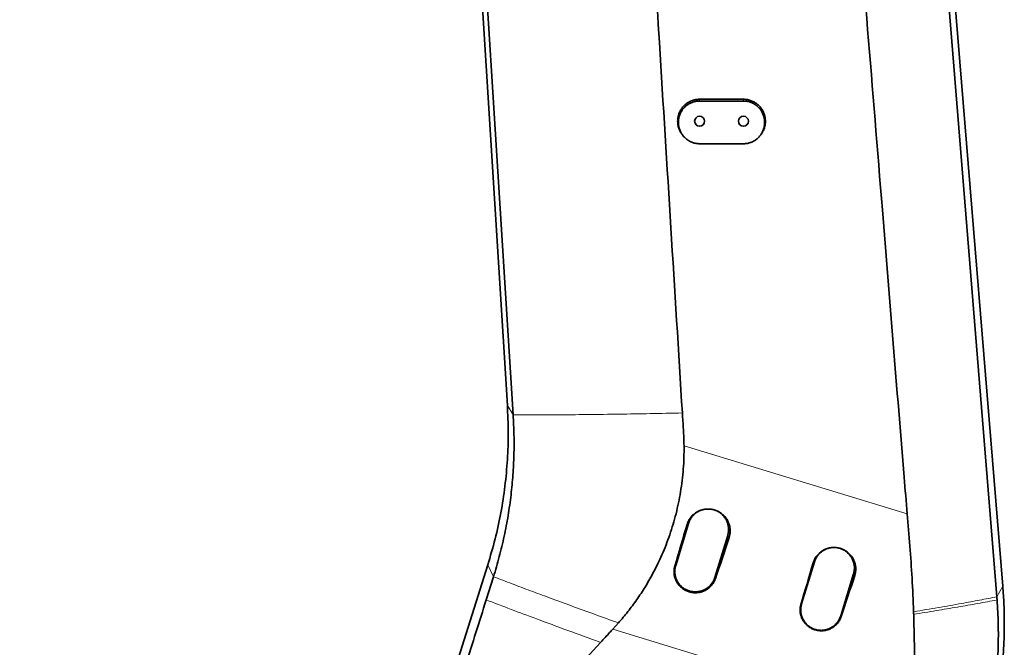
# Model space of a CAD drawing. Header units: millimetres. Extents: x 0 to 11920, y 0 to 8400.
# Tile 49 of 61: x 8028 to 8701, y 5926 to 6355. Entities that reach past the tile are written whole.
import ezdxf

# ---------------------------------------------------------------- set-up
doc = ezdxf.new("R2010")
doc.units = ezdxf.units.MM
doc.header["$LTSCALE"] = 20
doc.styles.add('SLDTEXTSTYLE0', font='TXT', dxfattribs={"width": 0.605})
doc.dimstyles.new('SLDDIMSTYLE0', dxfattribs={"dimtxt": 70, "dimasz": 70, "dimexe": 0, "dimexo": 0.0625, "dimgap": 17.5, "dimtad": 1, "dimdec": 1, "dimrnd": 1e-09, "dimzin": 12, "dimdsep": 46, "dimtxsty": 'SLDTEXTSTYLE0', "dimsah": 1, "dimcen": 0.09, "dimadec": 0, "dimazin": 3, "dimtfac": 1, "dimtofl": 0, "dimtmove": 0, "dimatfit": 3, "dimfxl": 1, "dimfrac": 2, "dimtolj": 1, "dimtzin": 12, "dimarcsym": 0})
doc.dimstyles.new('SLDDIMSTYLE2', dxfattribs={"dimtxt": 70, "dimasz": 70, "dimexe": 0, "dimexo": 0.0625, "dimgap": 17.5, "dimtad": 1, "dimdec": 0, "dimrnd": 1e-09, "dimzin": 12, "dimdsep": 46, "dimtxsty": 'SLDTEXTSTYLE0', "dimsah": 1, "dimcen": 0.09, "dimadec": 0, "dimazin": 3, "dimtfac": 1, "dimtofl": 0, "dimtmove": 0, "dimatfit": 3, "dimfxl": 1, "dimfrac": 2, "dimtolj": 1, "dimtzin": 12, "dimarcsym": 0})

# ---------------------------------------------------------------- blocks, each defined once
blk = doc.blocks.new('_D_1')
at = {"color": 7, "linetype": 'Continuous', "lineweight": 0}
for p, q in [((8249.97, 7390.62), (7262.52, 7390.62)), ((7292.52, 7390.62), (7292.52, 4945.22)), ((7780.38, 4945.22), (7262.52, 4945.22))]:
    blk.add_line(p, q, dxfattribs=at)
at = {"color": 7, "linetype": 'Continuous', "lineweight": 18}
for points in [[(7292.52, 7390.62), (7282.52, 7320.62), (7302.52, 7320.62)], [(7292.52, 4945.22), (7302.52, 5015.22), (7282.52, 5015.22)]]:
    blk.add_solid(points, dxfattribs=at)
at = {"color": 7, "linetype": 'Continuous', "lineweight": 18, "insert": (7202.28, 6060.97), "char_height": 70, "attachment_point": 1, "rotation": 90, "style": 'SLDTEXTSTYLE0'}
blk.add_mtext('2445', dxfattribs=at)
blk = doc.blocks.new('_D_2')
at = {"color": 7, "linetype": 'Continuous', "lineweight": 0}
for p, q in [((8455.97, 7005.22), (7402.52, 7005.22)), ((7432.52, 5725.22), (7432.52, 7005.22)), ((8455.97, 5725.22), (7402.52, 5725.22))]:
    blk.add_line(p, q, dxfattribs=at)
at = {"color": 7, "linetype": 'Continuous', "lineweight": 18}
for points in [[(7432.52, 7005.22), (7422.52, 6935.22), (7442.52, 6935.22)], [(7432.52, 5725.22), (7442.52, 5795.22), (7422.52, 5795.22)]]:
    blk.add_solid(points, dxfattribs=at)
at = {"color": 7, "linetype": 'Continuous', "lineweight": 18, "insert": (7342.28, 6258.28), "char_height": 70, "attachment_point": 1, "rotation": 90, "style": 'SLDTEXTSTYLE0'}
blk.add_mtext('1280', dxfattribs=at)

msp = doc.modelspace()

# ---------------------------------------------------------------- linework, layer by layer
at = {"color": 7, "linetype": 'Continuous', "lineweight": 35}
for p, q in [((8361.51, 6090.97), (8305.27, 6995.6)), ((8665.53, 6393.22), (8700.35, 5967.39)), ((8522.97, 6300.22), (8492.97, 6300.22)), ((8492.97, 6299.04), (8522.97, 6299.04)), ((8522.97, 6269.83), (8492.97, 6269.83)), ((8485.41, 6010.24), (8476.64, 5981.55)), ((8503.42, 5973.36), (8512.19, 6002.05)), ((8288.2, 5792.3), (8348.14, 5981.96)), ((8571.48, 5983.92), (8562.71, 5955.23)), ((8347.05, 5957.95), (8352.03, 5973.78)), ((8589.49, 5947.05), (8598.26, 5975.74)), ((8433.57, 5937.94), (8437.44, 5942.21))]:
    msp.add_line(p, q, dxfattribs=at)
at = {"color": 8, "linetype": 'Continuous', "lineweight": 18}
for p, q in [((8492.97, 6299.04), (8492.97, 6300.22)), ((8522.97, 6299.04), (8522.97, 6300.22)), ((8365.48, 6084.42), (8361.51, 6090.97)), ((8482.34, 6063.27), (8634.96, 6016.74)), ((8484.4, 6009.45), (8485.41, 6010.24)), ((8513.15, 6000.72), (8512.19, 6002.05)), ((8352.03, 5973.78), (8348.14, 5981.96)), ((8476.08, 5981.11), (8476.64, 5981.55)), ((8570.63, 5983.27), (8571.48, 5983.92)), ((8503.93, 5972.65), (8503.42, 5973.36)), ((8599.06, 5974.63), (8598.26, 5975.74)), ((8696.27, 5960.08), (8700.35, 5967.39)), ((8562.31, 5954.93), (8562.71, 5955.23)), ((8589.84, 5946.56), (8589.49, 5947.05)), ((8639.07, 5875.29), (8433.57, 5937.94))]:
    msp.add_line(p, q, dxfattribs=at)
at = {"color": 7, "linetype": 'Continuous', "lineweight": 35, "flags": 128}
for points in [[(8365.48, 6084.42), (8353.19, 6279.75), (8340.9, 6475.09), (8324.97, 6728.38)], [(8634.19, 6728.38), (8658.08, 6432.68), (8677.18, 6196.38), (8696.27, 5960.08)], [(8370.29, 5868.95), (8384.59, 5884.55), (8398.9, 5900.14), (8425.28, 5928.91)]]:
    msp.add_lwpolyline(points, dxfattribs=at)
at = {"color": 7, "linetype": 'Continuous', "lineweight": 35}
for centre in [(8492.97, 6285.22), (8522.97, 6285.22)]:
    msp.add_circle(centre, 3.4, dxfattribs=at)
for centre, ratio, start_param, end_param in [((8546.48, 6087.83), 0.061499, 1.726603, 1.776646), ((8475.67, 6109.43), 0.114091, 4.506723, 4.556764), ((8632.68, 6061.55), 0.061499, 1.726438, 1.77648), ((8561.55, 6083.24), 0.114091, 4.506889, 4.556929)]:
    msp.add_ellipse(centre, major_axis=(175.43, 573.78), ratio=ratio, start_param=start_param, end_param=end_param, dxfattribs=at)
for points, knots in [([(8634.96, 6016.74), (8634.27, 6025.11), (8628.57, 6094.4), (8616.26, 6245.91), (8597.85, 6471.22), (8584.43, 6635.61), (8577.72, 6717.78)], [0, 0, 0, 0, 0.035827, 0.296503, 0.648376, 1, 1, 1, 1]), ([(8443.59, 6691.78), (8444.44, 6678.66), (8446.14, 6652.43), (8449.24, 6599.95), (8455.83, 6495.49), (8466.66, 6319.72), (8475.96, 6170.19), (8481.2, 6085.77)], [0, 0, 0, 0, 0.064939, 0.129878, 0.259756, 0.58211, 1, 1, 1, 1]), ([(8492.97, 6300.22), (8492.13, 6300.18), (8490.45, 6300.09), (8487.99, 6299.44), (8485.68, 6298.41), (8483.58, 6297), (8481.74, 6295.26), (8480.21, 6293.24), (8479.05, 6290.99), (8478.28, 6288.57), (8477.93, 6286.05), (8478, 6283.51), (8478.5, 6281.01), (8479.44, 6278.65), (8480.24, 6277.12), (8480.8, 6276.46), (8480.81, 6276.45)], [0, 0, 0, 0, 0.07655, 0.153101, 0.229648, 0.306195, 0.382818, 0.459441, 0.536272, 0.613103, 0.690154, 0.767206, 0.844316, 0.921426, 0.998484, 1, 1, 1, 1]), ([(8492.97, 6269.83), (8492.17, 6269.87), (8490.55, 6269.95), (8488.19, 6270.58), (8485.95, 6271.57), (8483.93, 6272.93), (8482.14, 6274.61), (8480.67, 6276.57), (8479.53, 6278.76), (8478.78, 6281.1), (8478.42, 6283.56), (8478.48, 6286.03), (8478.96, 6288.48), (8479.84, 6290.8), (8481.11, 6292.95), (8482.7, 6294.84), (8484.6, 6296.44), (8486.72, 6297.69), (8489.03, 6298.55), (8491.14, 6298.98), (8492.47, 6299.02), (8492.97, 6299.04)], [0, 0, 0, 0, 0.052486, 0.106498, 0.158983, 0.212983, 0.265615, 0.319753, 0.372728, 0.42722, 0.48053, 0.535378, 0.588819, 0.643813, 0.697171, 0.75209, 0.805193, 0.859856, 0.91262, 0.966931, 1, 1, 1, 1]), ([(8535.1, 6276.48), (8535.3, 6276.73), (8536.01, 6277.64), (8536.88, 6279.47), (8537.67, 6281.87), (8538.02, 6284.39), (8537.95, 6286.93), (8537.44, 6289.43), (8536.53, 6291.81), (8535.23, 6293.99), (8533.58, 6295.93), (8531.62, 6297.56), (8529.43, 6298.84), (8527.04, 6299.72), (8524.86, 6300.16), (8523.5, 6300.2), (8522.97, 6300.22)], [0, 0, 0, 0, 0.028894, 0.105723, 0.182551, 0.2596, 0.33665, 0.413758, 0.490865, 0.567921, 0.644975, 0.7219, 0.798824, 0.875553, 0.952282, 1, 1, 1, 1]), ([(8522.97, 6299.04), (8523.77, 6299), (8525.4, 6298.92), (8527.75, 6298.29), (8529.99, 6297.29), (8532.02, 6295.94), (8533.8, 6294.25), (8535.27, 6292.3), (8536.41, 6290.11), (8537.17, 6287.76), (8537.52, 6285.3), (8537.46, 6282.83), (8536.98, 6280.38), (8536.1, 6278.07), (8534.84, 6275.91), (8533.25, 6274.03), (8531.35, 6272.42), (8529.23, 6271.18), (8526.91, 6270.31), (8524.81, 6269.89), (8523.48, 6269.84), (8522.97, 6269.83)], [0, 0, 0, 0, 0.052487, 0.106501, 0.158987, 0.212988, 0.26562, 0.319758, 0.372733, 0.427226, 0.480533, 0.535379, 0.588817, 0.643807, 0.697168, 0.75209, 0.805198, 0.859867, 0.912628, 0.966937, 1, 1, 1, 1]), ([(8480.81, 6276.45), (8480.88, 6276.34), (8481.03, 6276.14), (8481.17, 6275.95), (8481.23, 6275.85)], [0, 0, 0, 0, 0.524979, 1, 1, 1, 1]), ([(8534.71, 6275.85), (8534.78, 6275.95), (8534.92, 6276.14), (8535.06, 6276.34), (8535.14, 6276.45)], [0, 0, 0, 0, 0.475022, 1, 1, 1, 1]), ([(8348.14, 5981.96), (8349.88, 5987.83), (8353.36, 5999.57), (8357.21, 6017.54), (8360.03, 6035.7), (8361.69, 6053.99), (8362.33, 6072.45), (8361.78, 6084.77), (8361.51, 6090.97)], [0, 0, 0, 0, 0.1662433, 0.3325055, 0.4987824, 0.6650694, 0.8313611, 1, 1, 1, 1]), ([(8352.03, 5973.78), (8353.4, 5978.36), (8356.15, 5987.53), (8359.44, 6001.5), (8362.13, 6015.61), (8364.09, 6029.59), (8365.4, 6043.39), (8366.07, 6057.02), (8366.17, 6070.71), (8365.71, 6079.85), (8365.48, 6084.42)], [0, 0, 0, 0, 0.127933, 0.256149, 0.384082, 0.512298, 0.633735, 0.755173, 0.877587, 1, 1, 1, 1]), ([(8481.2, 6085.77), (8481.46, 6082.03), (8481.97, 6074.54), (8482.22, 6067.03), (8482.34, 6063.27)], [0, 0, 0, 0, 0.499934, 1, 1, 1, 1]), ([(8437.44, 5942.21), (8439.64, 5944.78), (8444.04, 5949.91), (8450.12, 5958.13), (8455.77, 5966.71), (8461.64, 5976.89), (8467.41, 5988.74), (8472.79, 6002.5), (8477.05, 6016.86), (8479.65, 6029.33), (8481.1, 6039.54), (8481.87, 6047.4), (8482.34, 6055.32), (8482.34, 6060.62), (8482.34, 6063.27)], [0, 0, 0, 0, 0.077986, 0.155968, 0.234958, 0.313948, 0.424656, 0.535362, 0.649298, 0.763234, 0.822184, 0.881134, 0.940569, 1, 1, 1, 1]), ([(8484.4, 6009.45), (8484.67, 6010.23), (8485.22, 6011.8), (8486.53, 6013.94), (8488.18, 6015.86), (8490.11, 6017.46), (8492.31, 6018.73), (8494.68, 6019.61), (8497.19, 6020.1), (8499.73, 6020.15), (8502.27, 6019.78), (8504.69, 6019), (8506.96, 6017.82), (8508.98, 6016.29), (8510.73, 6014.43), (8512.12, 6012.34), (8513.14, 6010.02), (8513.75, 6007.59), (8513.93, 6005.09), (8513.73, 6002.77), (8513.33, 6001.34), (8513.15, 6000.72)], [0, 0, 0, 0, 0.052391, 0.106304, 0.158694, 0.2126, 0.265071, 0.319054, 0.371687, 0.425839, 0.478593, 0.53288, 0.585588, 0.639833, 0.692389, 0.746481, 0.798849, 0.852748, 0.904942, 0.958651, 1, 1, 1, 1]), ([(8495.82, 6019.78), (8495.33, 6019.67), (8494.06, 6019.4), (8492.15, 6018.53), (8490.16, 6017.24), (8488.42, 6015.64), (8486.97, 6013.75), (8485.99, 6011.92), (8485.57, 6010.7), (8485.41, 6010.24)], [0, 0, 0, 0, 0.101556, 0.263121, 0.420191, 0.581818, 0.738905, 0.900552, 1, 1, 1, 1]), ([(8512.19, 6002.05), (8512.38, 6002.8), (8512.77, 6004.33), (8512.85, 6006.69), (8512.57, 6009.05), (8511.88, 6011.31), (8510.82, 6013.45), (8509.44, 6015.35), (8507.73, 6017.01), (8505.79, 6018.34), (8503.77, 6019.32), (8502.38, 6019.65), (8501.75, 6019.8)], [0, 0, 0, 0, 0.100498, 0.203911, 0.30441, 0.407824, 0.508292, 0.611671, 0.71215, 0.815542, 0.916065, 1, 1, 1, 1]), ([(8634.96, 6016.74), (8635.57, 6009.43), (8636.79, 5994.79), (8638.41, 5972.49), (8639.02, 5957.54), (8639.33, 5949.87)], [0, 0, 0, 0, 0.326991, 0.654337, 1, 1, 1, 1]), ([(8570.63, 5983.27), (8570.9, 5984.04), (8571.45, 5985.6), (8572.75, 5987.72), (8574.37, 5989.61), (8576.3, 5991.2), (8578.47, 5992.44), (8580.82, 5993.32), (8583.29, 5993.79), (8585.81, 5993.84), (8588.31, 5993.47), (8590.71, 5992.7), (8592.95, 5991.53), (8594.95, 5990.01), (8596.67, 5988.18), (8598.05, 5986.09), (8599.05, 5983.81), (8599.66, 5981.4), (8599.83, 5978.93), (8599.63, 5976.65), (8599.23, 5975.24), (8599.06, 5974.63)], [0, 0, 0, 0, 0.053153, 0.106307, 0.159456, 0.212606, 0.265835, 0.319063, 0.372458, 0.425853, 0.479377, 0.532901, 0.58638, 0.639858, 0.693183, 0.746508, 0.799641, 0.852774, 0.905724, 0.958674, 1, 1, 1, 1]), ([(8581.89, 5993.46), (8581.4, 5993.36), (8580.13, 5993.08), (8578.22, 5992.21), (8576.22, 5990.93), (8574.49, 5989.32), (8573.04, 5987.44), (8572.06, 5985.61), (8571.64, 5984.39), (8571.48, 5983.92)], [0, 0, 0, 0, 0.1015564, 0.2631211, 0.4201914, 0.5818176, 0.738905, 0.9005518, 1, 1, 1, 1]), ([(8598.26, 5975.74), (8598.45, 5976.49), (8598.84, 5978.02), (8598.92, 5980.38), (8598.63, 5982.74), (8597.95, 5985), (8596.89, 5987.13), (8595.5, 5989.04), (8593.8, 5990.7), (8591.85, 5992.03), (8589.84, 5993), (8588.45, 5993.33), (8587.82, 5993.48)], [0, 0, 0, 0, 0.100498, 0.203911, 0.30441, 0.407824, 0.508292, 0.611671, 0.71215, 0.815542, 0.916065, 1, 1, 1, 1]), ([(8581.35, 5993.33), (8580.31, 5993), (8578.1, 5992.31), (8575.23, 5990.17), (8572.82, 5987.35), (8571.93, 5985.06), (8571.48, 5983.92)], [0, 0, 0, 0, 0.228868, 0.485912, 0.742956, 1, 1, 1, 1]), ([(8598.26, 5975.74), (8598.53, 5976.93), (8599.06, 5979.32), (8598.66, 5983.02), (8597.38, 5986.48), (8595.22, 5989.47), (8592.45, 5991.83), (8590.25, 5992.7), (8589.18, 5993.12)], [0, 0, 0, 0, 0.168511, 0.337021, 0.505532, 0.674042, 0.842553, 1, 1, 1, 1]), ([(8503.93, 5972.65), (8503.66, 5971.95), (8503.11, 5970.53), (8501.84, 5968.56), (8500.25, 5966.78), (8498.34, 5965.25), (8496.18, 5964.07), (8493.85, 5963.25), (8491.41, 5962.85), (8488.93, 5962.84), (8486.5, 5963.25), (8484.17, 5964.04), (8482.01, 5965.21), (8480.09, 5966.7), (8478.45, 5968.49), (8477.13, 5970.52), (8476.18, 5972.74), (8475.61, 5975.08), (8475.46, 5977.49), (8475.66, 5979.52), (8475.97, 5980.7), (8476.08, 5981.11)], [0, 0, 0, 0, 0.051326, 0.102653, 0.157283, 0.211913, 0.266643, 0.321372, 0.375955, 0.430536, 0.48478, 0.539024, 0.592937, 0.646851, 0.700685, 0.754521, 0.808546, 0.862573, 0.916882, 0.971191, 1, 1, 1, 1]), ([(8476.64, 5981.55), (8476.45, 5980.79), (8476.07, 5979.29), (8475.98, 5976.93), (8476.26, 5974.59), (8476.93, 5972.32), (8477.98, 5970.2), (8479.37, 5968.28), (8481.06, 5966.62), (8483.01, 5965.26), (8485.16, 5964.26), (8487.44, 5963.63), (8489.8, 5963.39), (8492.16, 5963.55), (8494.47, 5964.11), (8496.64, 5965.04), (8498.63, 5966.33), (8500.38, 5967.93), (8501.83, 5969.8), (8502.83, 5971.64), (8503.25, 5972.87), (8503.42, 5973.36)], [0, 0, 0, 0, 0.052952, 0.105904, 0.159605, 0.213306, 0.266986, 0.320664, 0.374352, 0.42804, 0.481751, 0.535462, 0.589148, 0.642835, 0.696514, 0.750194, 0.803895, 0.857596, 0.911299, 0.965001, 1, 1, 1, 1]), ([(8700.34, 5967.39), (8700.64, 5963.18), (8701.23, 5954.77), (8701.49, 5940.54), (8701.05, 5924.72), (8699.59, 5907.38), (8697.14, 5890.14), (8693.79, 5873.05), (8690.76, 5861.85), (8689.24, 5856.25)], [0, 0, 0, 0, 0.112608, 0.225217, 0.380189, 0.535157, 0.690117, 0.845066, 1, 1, 1, 1]), ([(8696.27, 5960.08), (8696.29, 5959.89), (8696.32, 5959.52), (8696.37, 5958.81), (8696.41, 5958.29), (8696.44, 5957.95)], [0, 0, 0, 0, 0.263132, 0.526264, 1, 1, 1, 1]), ([(8326.28, 5893.09), (8328.5, 5899.92), (8333.08, 5914.04), (8340.02, 5935.69), (8344.7, 5950.53), (8347.05, 5957.95)], [0, 0, 0, 0, 0.318704, 0.659044, 1, 1, 1, 1]), ([(8589.84, 5946.56), (8589.55, 5945.82), (8588.97, 5944.33), (8587.63, 5942.32), (8585.99, 5940.56), (8584.07, 5939.09), (8581.91, 5937.96), (8579.59, 5937.2), (8577.17, 5936.85), (8574.72, 5936.89), (8572.32, 5937.34), (8570.04, 5938.17), (8567.93, 5939.36), (8566.06, 5940.88), (8564.48, 5942.68), (8563.21, 5944.71), (8562.32, 5946.92), (8561.8, 5949.24), (8561.71, 5951.62), (8561.94, 5953.53), (8562.23, 5954.61), (8562.31, 5954.93)], [0, 0, 0, 0, 0.054585, 0.109171, 0.163808, 0.218444, 0.273174, 0.327901, 0.382462, 0.437021, 0.491243, 0.545465, 0.599383, 0.653302, 0.707148, 0.760995, 0.815027, 0.869061, 0.923378, 0.977696, 1, 1, 1, 1]), ([(8562.71, 5955.23), (8562.44, 5954.04), (8561.91, 5951.65), (8562.31, 5947.95), (8563.59, 5944.49), (8565.74, 5941.48), (8568.59, 5939.13), (8571.96, 5937.6), (8575.61, 5936.99), (8579.28, 5937.34), (8582.75, 5938.64), (8585.75, 5940.79), (8588.15, 5943.62), (8589.04, 5945.91), (8589.49, 5947.05)], [0, 0, 0, 0, 0.0833334, 0.1666666, 0.25, 0.3333334, 0.4166666, 0.5, 0.5833334, 0.6666666, 0.75, 0.8333334, 0.9166666, 1, 1, 1, 1]), ([(8562.71, 5955.23), (8562.52, 5954.47), (8562.13, 5952.94), (8562.05, 5950.57), (8562.34, 5948.22), (8563.02, 5945.95), (8564.08, 5943.83), (8565.48, 5941.91), (8567.18, 5940.27), (8569.13, 5938.92), (8571.28, 5937.93), (8573.57, 5937.3), (8575.93, 5937.08), (8578.29, 5937.24), (8580.59, 5937.81), (8582.77, 5938.75), (8584.75, 5940.05), (8586.49, 5941.66), (8587.93, 5943.54), (8588.92, 5945.37), (8589.33, 5946.58), (8589.49, 5947.05)], [0, 0, 0, 0, 0.053679, 0.107359, 0.161061, 0.214763, 0.268443, 0.322122, 0.375809, 0.429495, 0.483206, 0.536917, 0.590606, 0.644294, 0.697973, 0.751652, 0.805351, 0.859049, 0.912754, 0.96646, 1, 1, 1, 1]), ([(8696.44, 5957.95), (8696.76, 5952.48), (8697.4, 5941.53), (8697.27, 5925.21), (8696.42, 5909.02), (8695.15, 5898.4), (8694.51, 5893.09)], [0, 0, 0, 0, 0.251202, 0.502404, 0.750751, 1, 1, 1, 1]), ([(8639.33, 5949.87), (8639.34, 5949.68), (8639.35, 5949.3), (8639.37, 5948.73), (8639.38, 5948.34), (8639.39, 5948.14)], [0, 0, 0, 0, 0.321213, 0.660606, 1, 1, 1, 1]), ([(8639.39, 5948.14), (8639.54, 5942.74), (8639.85, 5931.93), (8639.95, 5916.15), (8639.84, 5900.76), (8639.57, 5890.81), (8639.44, 5885.83)], [0, 0, 0, 0, 0.257837, 0.515675, 0.757736, 1, 1, 1, 1]), ([(8425.28, 5928.91), (8426.31, 5930.03), (8428.35, 5932.26), (8431.11, 5935.27), (8432.85, 5937.17), (8433.57, 5937.94)], [0, 0, 0, 0, 0.370425, 0.74085, 1, 1, 1, 1])]:
    msp.add_open_spline(points, degree=3, knots=knots, dxfattribs=at)
at = {"color": 8, "linetype": 'Continuous', "lineweight": 18}
for points, knots in [([(8365.48, 6084.42), (8371.01, 6084.42), (8382.08, 6084.41), (8399.29, 6084.5), (8417.82, 6084.67), (8437.78, 6084.93), (8459.17, 6085.29), (8473.86, 6085.61), (8481.2, 6085.77)], [0, 0, 0, 0, 0.154807, 0.309636, 0.464478, 0.642999, 0.821511, 1, 1, 1, 1]), ([(8352.03, 5973.78), (8356.23, 5972.18), (8364.55, 5969.02), (8377.31, 5964.24), (8390.88, 5959.19), (8405.46, 5953.82), (8421.18, 5948.08), (8431.99, 5944.18), (8437.44, 5942.21)], [0, 0, 0, 0, 0.157062, 0.311095, 0.463454, 0.640469, 0.818658, 1, 1, 1, 1]), ([(8639.33, 5949.87), (8645.01, 5950.82), (8656.36, 5952.71), (8671.3, 5955.36), (8684.64, 5957.82), (8692.39, 5959.33), (8696.27, 5960.08)], [0, 0, 0, 0, 0.275902, 0.551202, 0.775296, 1, 1, 1, 1]), ([(8347.05, 5957.95), (8352.67, 5955.81), (8363.87, 5951.56), (8382.5, 5944.59), (8402.83, 5937.07), (8417.78, 5931.64), (8425.28, 5928.91)], [0, 0, 0, 0, 0.228079, 0.454365, 0.726322, 1, 1, 1, 1]), ([(8639.39, 5948.14), (8644.55, 5948.97), (8654.88, 5950.61), (8669.46, 5953.07), (8683.43, 5955.52), (8692.1, 5957.14), (8696.44, 5957.95)], [0, 0, 0, 0, 0.250007, 0.499996, 0.749987, 1, 1, 1, 1])]:
    msp.add_open_spline(points, degree=3, knots=knots, dxfattribs=at)

# ---------------------------------------------------------------- dimensions: what is measured, and where the dimension line sits
at = {"color": 7, "linetype": 'Continuous', "lineweight": 18}
for base, p1, p2, dimstyle, picture, middle in [((7292.52, 4945.22), (8253.97, 7390.62), (7784.38, 4945.22), 'SLDDIMSTYLE2', '_D_1', (7292.52, 6167.92)), ((7432.52, 7005.22), (8459.97, 5725.22), (8459.97, 7005.22), 'SLDDIMSTYLE0', '_D_2', (7432.52, 6365.22))]:
    dim = msp.add_linear_dim(base=base, p1=p1, p2=p2, angle=90, dimstyle=dimstyle, dxfattribs=at)
    dim.commit()
    dim.dimension.update_dxf_attribs({"geometry": picture, "text_midpoint": middle, "dimtype": 160})

doc.saveas('drawing.dxf')
